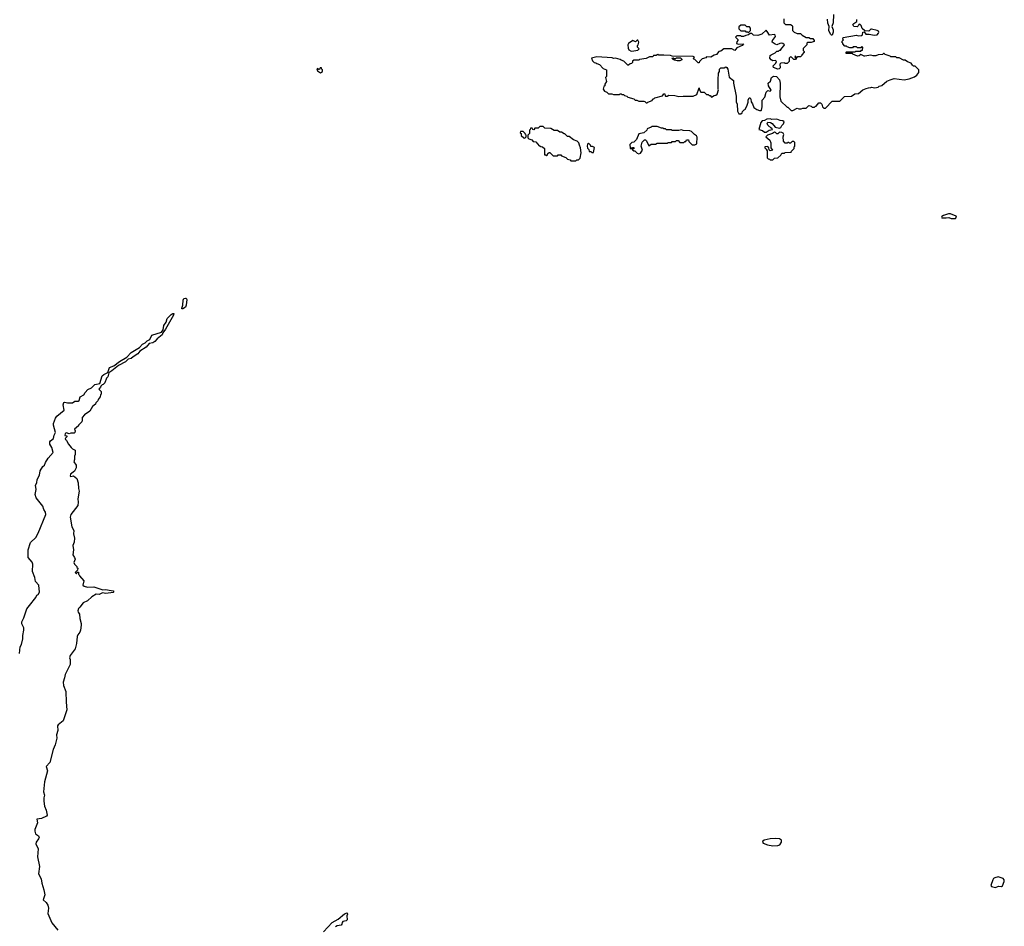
# Model space of a CAD drawing. Extents: x 2386897 to 2565480, y 579156 to 761880.
# Tile 25 of 191: x 2454836 to 2466589, y 630780 to 641604. Entities that reach past the tile are written whole.
import ezdxf

# ---------------------------------------------------------------- set-up
doc = ezdxf.new("R2010")
doc.units = 0

msp = doc.modelspace()

# ---------------------------------------------------------------- linework, layer by layer
at = {"layer": '0CON10XD'}
for points in [[(2463958, 641615), (2463958, 641568), (2463978, 641548), (2464035, 641548), (2464056, 641536), (2464062, 641525), (2464060, 641475), (2464080, 641455), (2464115, 641440), (2464155, 641438), (2464175, 641418), (2464225, 641393), (2464255, 641390), (2464275, 641378), (2464305, 641380), (2464320, 641355), (2464318, 641345), (2464285, 641333), (2464238, 641332), (2464230, 641325), (2464230, 641305), (2464188, 641262), (2464188, 641238), (2464200, 641225), (2464200, 641215), (2464170, 641185), (2464170, 641175), (2464155, 641160), (2464125, 641160), (2464110, 641150), (2464095, 641170), (2464090, 641165), (2464092, 641152), (2464110, 641150), (2464095, 641130), (2464075, 641130), (2464048, 641158), (2464035, 641160), (2464020, 641145), (2464020, 641105), (2464008, 641092), (2463995, 641080), (2463975, 641080), (2463965, 641090), (2463920, 641085), (2463910, 641075), (2463912, 641028), (2463903, 641017), (2463885, 641012), (2463832, 641035), (2463830, 641055), (2463862, 641085), (2463868, 641105), (2463857, 641117), (2463825, 641112), (2463804, 641124), (2463792, 641145), (2463793, 641175), (2463804, 641186), (2463855, 641208), (2463875, 641230), (2463895, 641230), (2463905, 641240), (2463918, 641242), (2463932, 641265), (2463963, 641295), (2463964, 641305), (2463945, 641320), (2463925, 641324), (2463908, 641322), (2463875, 641303), (2463855, 641311), (2463818, 641335), (2463820, 641355), (2463857, 641403), (2463855, 641420), (2463845, 641428), (2463785, 641420), (2463760, 641465), (2463745, 641480), (2463695, 641430), (2463646, 641414), (2463595, 641420), (2463575, 641440), (2463555, 641440), (2463537, 641423), (2463503, 641417), (2463475, 641402), (2463453, 641403), (2463445, 641410), (2463395, 641410), (2463380, 641395), (2463408, 641368), (2463410, 641355), (2463395, 641340), (2463392, 641322), (2463415, 641313), (2463477, 641317), (2463458, 641295), (2463395, 641270), (2463372, 641238), (2463335, 641257), (2463240, 641255), (2463205, 641230), (2463180, 641225), (2463155, 641190), (2463125, 641182), (2463085, 641158), (2463035, 641160), (2463025, 641150), (2462982, 641138), (2462950, 641105), (2462945, 641090), (2462935, 641090), (2462895, 641130), (2462882, 641132), (2462880, 641145), (2462890, 641155), (2462876, 641166), (2462625, 641170), (2462605, 641177), (2462525, 641182), (2462465, 641180), (2462455, 641188), (2462432, 641178), (2462403, 641177), (2462395, 641160), (2462355, 641160), (2462315, 641142), (2462235, 641130), (2462225, 641120), (2462165, 641120), (2462152, 641108), (2462150, 641095), (2462138, 641082), (2462122, 641078), (2462105, 641060), (2462095, 641060), (2462048, 641108), (2462015, 641120), (2462005, 641130), (2461946, 641146), (2461925, 641142), (2461907, 641147), (2461725, 641162), (2461662, 641145), (2461672, 641112), (2461692, 641092), (2461715, 641090), (2461725, 641080), (2461755, 641070), (2461802, 641022), (2461840, 641005), (2461840, 640925), (2461830, 640915), (2461840, 640865), (2461820, 640835), (2461820, 640815), (2461810, 640805), (2461800, 640775), (2461815, 640750), (2461845, 640740), (2461865, 640720), (2461905, 640720), (2461925, 640710), (2461995, 640710), (2462005, 640720), (2462015, 640720), (2462025, 640710), (2462045, 640710), (2462055, 640700), (2462082, 640692), (2462095, 640680), (2462165, 640658), (2462183, 640643), (2462202, 640642), (2462225, 640630), (2462285, 640630), (2462297, 640627), (2462315, 640610), (2462325, 640610), (2462335, 640620), (2462385, 640640), (2462395, 640660), (2462405, 640660), (2462418, 640672), (2462510, 640695), (2462525, 640720), (2462538, 640718), (2462540, 640695), (2462545, 640692), (2462565, 640693), (2462585, 640702), (2462655, 640698), (2462705, 640687), (2462755, 640693), (2462875, 640693), (2462918, 640712), (2462945, 640790), (2462950, 640765), (2462965, 640740), (2463005, 640740), (2463035, 640710), (2463055, 640710), (2463065, 640700), (2463078, 640698), (2463095, 640680), (2463125, 640700), (2463147, 640703), (2463160, 640715), (2463178, 640765), (2463172, 640775), (2463172, 640885), (2463178, 640965), (2463188, 640985), (2463188, 641012), (2463205, 641030), (2463245, 641030), (2463265, 641042), (2463278, 641035), (2463287, 641015), (2463305, 640920), (2463357, 640877), (2463358, 640845), (2463387, 640693), (2463390, 640625), (2463400, 640595), (2463403, 640513), (2463422, 640482), (2463445, 640480)], [(2463445, 640480), (2463458, 640492), (2463462, 640508), (2463482, 640528), (2463500, 640535), (2463500, 640545), (2463517, 640573), (2463532, 640618), (2463532, 640645), (2463545, 640670), (2463555, 640670), (2463562, 640655), (2463568, 640625), (2463585, 640600), (2463598, 640555), (2463635, 640532), (2463665, 640522), (2463685, 640520), (2463690, 640525), (2463700, 640565), (2463700, 640645), (2463732, 640678), (2463745, 640740), (2463765, 640758), (2463795, 640752), (2463806, 640764), (2463774, 640814), (2463770, 640845), (2463798, 640872), (2463810, 640915), (2463835, 640932), (2463868, 640928), (2463907, 640887), (2463912, 640845), (2463908, 640685), (2463923, 640633), (2463995, 640560), (2464005, 640560), (2464045, 640520), (2464065, 640520), (2464115, 640550), (2464135, 640540), (2464165, 640540), (2464185, 640550), (2464225, 640550), (2464255, 640580), (2464285, 640570), (2464295, 640560), (2464325, 640560), (2464335, 640570), (2464345, 640570), (2464375, 640610), (2464395, 640610), (2464410, 640595), (2464420, 640565), (2464435, 640550), (2464455, 640550), (2464535, 640630), (2464625, 640630), (2464683, 640687), (2464765, 640690), (2464805, 640720), (2464847, 640723), (2464900, 640765), (2464938, 640782), (2464968, 640792), (2464997, 640793), (2465005, 640800), (2465045, 640792), (2465085, 640800), (2465095, 640810), (2465125, 640820), (2465185, 640870), (2465225, 640888), (2465275, 640902), (2465395, 640888), (2465455, 640897), (2465515, 640922), (2465545, 640942), (2465568, 640975), (2465570, 641005), (2465525, 641050), (2465505, 641050), (2465492, 641062), (2465477, 641087), (2465435, 641100), (2465405, 641120), (2465385, 641120), (2465335, 641150), (2465305, 641150), (2465295, 641160), (2465235, 641160), (2465225, 641170), (2465168, 641188), (2465155, 641200), (2465145, 641200), (2465135, 641190), (2465084, 641186), (2465055, 641172), (2465025, 641172), (2464995, 641182), (2464925, 641168), (2464915, 641168), (2464875, 641190), (2464855, 641172), (2464835, 641168), (2464782, 641192), (2464775, 641200), (2464702, 641202), (2464700, 641215), (2464705, 641220), (2464805, 641220), (2464815, 641230), (2464875, 641230), (2464885, 641240), (2464898, 641242), (2464900, 641275), (2464885, 641280), (2464875, 641270), (2464855, 641268), (2464835, 641270), (2464825, 641280), (2464785, 641280), (2464775, 641270), (2464745, 641270), (2464715, 641280), (2464705, 641290), (2464685, 641290), (2464660, 641315), (2464660, 641325), (2464650, 641335), (2464652, 641348), (2464670, 641365), (2464660, 641375), (2464665, 641390), (2464825, 641420), (2464845, 641412), (2464886, 641414), (2464898, 641425), (2464902, 641455), (2464915, 641460), (2464935, 641432), (2464975, 641432), (2465035, 641418), (2465070, 641425), (2465087, 641443), (2465090, 641455), (2465086, 641466), (2465070, 641475), (2465005, 641490), (2464995, 641490), (2464972, 641468), (2464925, 641470), (2464891, 641501), (2464880, 641535), (2464865, 641550), (2464852, 641548), (2464850, 641535), (2464832, 641518), (2464794, 641524), (2464782, 641545), (2464791, 641559), (2464828, 641582), (2464828, 641608)], [(2464550, 641665), (2464544, 641566), (2464532, 641525), (2464546, 641484), (2464546, 641454), (2464535, 641420), (2464525, 641420), (2464515, 641430), (2464493, 641475), (2464500, 641525), (2464481, 641561), (2464480, 641610)], [(2463535, 641450), (2463560, 641475), (2463560, 641505), (2463548, 641518), (2463515, 641520), (2463495, 641540), (2463445, 641540), (2463422, 641518), (2463420, 641495), (2463442, 641472), (2463495, 641470), (2463505, 641460), (2463525, 641460), (2463535, 641450)], [(2462135, 641230), (2462165, 641233), (2462215, 641240), (2462230, 641255), (2462210, 641275), (2462210, 641295), (2462220, 641305), (2462228, 641335), (2462215, 641360), (2462205, 641360), (2462185, 641340), (2462153, 641357), (2462105, 641320), (2462096, 641305), (2462099, 641265), (2462106, 641246), (2462135, 641230)], [(2462715, 641112), (2462685, 641112), (2462653, 641123), (2462635, 641130), (2462620, 641145), (2462635, 641150), (2462645, 641140), (2462665, 641140), (2462675, 641150), (2462725, 641150), (2462740, 641135), (2462740, 641125), (2462715, 641112)], [(2458425, 640970), (2458450, 640985), (2458450, 641005), (2458442, 641012), (2458438, 641028), (2458422, 641028), (2458415, 641010), (2458405, 641010), (2458395, 641020), (2458382, 641018), (2458392, 640992), (2458425, 640970)], [(2463745, 640262), (2463783, 640287), (2463820, 640295), (2463815, 640310), (2463805, 640310), (2463768, 640345), (2463760, 640365), (2463765, 640380), (2463797, 640377), (2463816, 640366), (2463855, 640320), (2463905, 640308), (2463923, 640317), (2463935, 640340), (2463955, 640360), (2463960, 640385), (2463946, 640396), (2463915, 640400), (2463875, 640416), (2463815, 640412), (2463795, 640420), (2463753, 640417), (2463725, 640400), (2463700, 640395), (2463683, 640377), (2463660, 640295), (2463702, 640282), (2463725, 640262), (2463745, 640262)], [(2461475, 639920), (2461485, 639930), (2461508, 639932), (2461528, 639952), (2461537, 640015), (2461532, 640075), (2461517, 640105), (2461510, 640135), (2461490, 640155), (2461445, 640170), (2461395, 640210), (2461375, 640210), (2461345, 640240), (2461335, 640240), (2461305, 640260), (2461285, 640260), (2461255, 640280), (2461215, 640280), (2461177, 640307), (2461105, 640310), (2461085, 640330), (2461045, 640330), (2461025, 640310), (2460985, 640310), (2460975, 640290), (2460962, 640292), (2460955, 640310), (2460932, 640308), (2460930, 640295), (2460920, 640285), (2460920, 640245), (2460900, 640225), (2460902, 640192), (2460915, 640180), (2460948, 640168), (2460965, 640150), (2460998, 640148), (2461035, 640100), (2461045, 640100), (2461055, 640090), (2461078, 640088), (2461100, 640065), (2461102, 639992), (2461115, 639990), (2461125, 639980), (2461138, 639992), (2461142, 640008), (2461155, 640020), (2461165, 640020), (2461205, 639980), (2461255, 639980), (2461265, 639990), (2461295, 639990), (2461305, 639980), (2461355, 639960), (2461375, 639940), (2461405, 639930), (2461415, 639920), (2461475, 639920)], [(2462225, 640002), (2462245, 640010), (2462272, 640045), (2462253, 640095), (2462266, 640144), (2462295, 640170), (2462305, 640170), (2462318, 640158), (2462345, 640100), (2462375, 640120), (2462425, 640120), (2462445, 640130), (2462565, 640130), (2462575, 640140), (2462615, 640140), (2462625, 640150), (2462665, 640150), (2462675, 640160), (2462695, 640160), (2462715, 640140), (2462765, 640140), (2462775, 640150), (2462788, 640152), (2462795, 640170), (2462818, 640168), (2462822, 640152), (2462862, 640112), (2462895, 640110), (2462917, 640123), (2462922, 640202), (2462916, 640216), (2462892, 640232), (2462855, 640270), (2462835, 640278), (2462755, 640280), (2462735, 640288), (2462705, 640280), (2462625, 640280), (2462615, 640288), (2462555, 640290), (2462545, 640300), (2462525, 640300), (2462515, 640310), (2462495, 640310), (2462445, 640328), (2462385, 640330), (2462375, 640320), (2462325, 640300), (2462320, 640285), (2462287, 640253), (2462225, 640240), (2462200, 640175), (2462168, 640142), (2462142, 640138), (2462120, 640115), (2462122, 640072), (2462135, 640060), (2462152, 640078), (2462168, 640078), (2462168, 640062), (2462152, 640058), (2462152, 640052), (2462165, 640040), (2462178, 640038), (2462205, 640010), (2462225, 640002)], [(2460865, 640190), (2460880, 640205), (2460880, 640225), (2460872, 640232), (2460870, 640245), (2460845, 640270), (2460812, 640268), (2460810, 640255), (2460820, 640245), (2460822, 640222), (2460852, 640192), (2460865, 640190)], [(2463825, 639930), (2463845, 639950), (2463886, 639954), (2463920, 639985), (2463935, 640010), (2463965, 640010), (2463975, 640020), (2464045, 640022), (2464050, 640035), (2464080, 640065), (2464080, 640085), (2464090, 640095), (2464088, 640138), (2464075, 640150), (2464055, 640150), (2464035, 640130), (2464025, 640130), (2464015, 640140), (2464005, 640140), (2463995, 640130), (2463972, 640132), (2463953, 640153), (2463950, 640205), (2463957, 640235), (2463950, 640250), (2463935, 640259), (2463905, 640260), (2463885, 640240), (2463875, 640240), (2463857, 640257), (2463845, 640260), (2463820, 640245), (2463763, 640227), (2463742, 640205), (2463790, 640165), (2463802, 640135), (2463800, 640075), (2463820, 640045), (2463795, 640040), (2463782, 640052), (2463780, 640075), (2463765, 640090), (2463732, 640088), (2463730, 640075), (2463748, 640058), (2463758, 640038), (2463760, 639955), (2463772, 639942), (2463785, 639940), (2463795, 639930), (2463825, 639930)], [(2461685, 640020), (2461697, 640077), (2461675, 640090), (2461652, 640092), (2461650, 640105), (2461625, 640130), (2461615, 640120), (2461608, 640095), (2461615, 640070), (2461630, 640055), (2461632, 640032), (2461655, 640030), (2461665, 640020), (2461685, 640020)], [(2466005, 639232), (2466020, 639245), (2466015, 639260), (2465945, 639287), (2465924, 639286), (2465864, 639266), (2465842, 639255), (2465838, 639245), (2465845, 639238), (2465895, 639237), (2465925, 639243), (2465955, 639232), (2466005, 639232)], [(2456773, 638153), (2456771, 638161), (2456782, 638195), (2456786, 638255), (2456795, 638274), (2456815, 638281), (2456825, 638278), (2456830, 638265), (2456825, 638195), (2456815, 638174), (2456785, 638154), (2456773, 638153)], [(2454832, 634038), (2454842, 634115), (2454856, 634145), (2454873, 634213), (2454874, 634254), (2454886, 634314), (2454884, 634345), (2454863, 634393), (2454862, 634415), (2454886, 634464), (2454921, 634569), (2454952, 634612), (2455028, 634705), (2455040, 634735), (2455055, 634742), (2455072, 634768), (2455063, 634853), (2455026, 634896), (2455017, 634945), (2454988, 635018), (2454995, 635105), (2454985, 635128), (2454939, 635185), (2454937, 635275), (2454965, 635364), (2455027, 635423), (2455058, 635472), (2455147, 635695), (2455146, 635726), (2455126, 635756), (2455112, 635795), (2455034, 635894), (2455021, 635935), (2455031, 635995), (2455026, 636045), (2455039, 636075), (2455045, 636115), (2455074, 636165), (2455080, 636220), (2455111, 636269), (2455132, 636285), (2455145, 636318), (2455175, 636368), (2455234, 636436), (2455221, 636495), (2455198, 636535), (2455196, 636564), (2455202, 636578), (2455241, 636605), (2455246, 636645), (2455262, 636675), (2455240, 636765), (2455241, 636785), (2455264, 636845), (2455281, 636869), (2455368, 636942), (2455357, 637005), (2455365, 637033), (2455375, 637039), (2455405, 637028), (2455465, 637030), (2455495, 637048), (2455535, 637048), (2455545, 637057), (2455558, 637102), (2455600, 637125), (2455616, 637155), (2455649, 637191), (2455695, 637211), (2455732, 637248), (2455791, 637259), (2455819, 637351), (2455841, 637369), (2455888, 637392), (2455910, 637450), (2455958, 637472), (2456028, 637522), (2456115, 637574), (2456168, 637632), (2456265, 637692), (2456301, 637729), (2456334, 637745), (2456359, 637771), (2456388, 637785), (2456415, 637837), (2456528, 637872), (2456549, 637901), (2456556, 637955), (2456584, 637995), (2456595, 638035), (2456645, 638084), (2456665, 638096), (2456676, 638096), (2456673, 638075), (2456575, 637908), (2456543, 637867), (2456535, 637842), (2456476, 637794), (2456449, 637761), (2456425, 637748), (2456382, 637738), (2456347, 637693), (2456271, 637645), (2456245, 637615), (2456192, 637578), (2456165, 637561), (2456130, 637550), (2456099, 637521), (2456015, 637474), (2455938, 637412), (2455900, 637390), (2455889, 637341), (2455873, 637325), (2455851, 637269), (2455832, 637248), (2455820, 637245), (2455805, 637230), (2455802, 637218), (2455782, 637195), (2455810, 637165), (2455810, 637135), (2455800, 637125), (2455797, 637103), (2455772, 637068), (2455768, 637052), (2455745, 637030), (2455740, 637015), (2455704, 636986), (2455675, 636930), (2455610, 636885), (2455580, 636855), (2455582, 636825), (2455577, 636803), (2455540, 636765), (2455540, 636755), (2455490, 636715), (2455498, 636695), (2455496, 636674), (2455485, 636668), (2455445, 636666), (2455425, 636658), (2455395, 636672), (2455381, 636665), (2455375, 636640), (2455400, 636635), (2455400, 636625), (2455380, 636605), (2455382, 636592), (2455395, 636580), (2455417, 636535), (2455449, 636495), (2455465, 636479), (2455498, 636465), (2455498, 636415), (2455490, 636395), (2455492, 636355), (2455483, 636325), (2455512, 636285), (2455510, 636255), (2455492, 636215), (2455442, 636178), (2455440, 636155), (2455445, 636150), (2455477, 636157), (2455520, 636125), (2455534, 636075), (2455538, 636008), (2455546, 635975), (2455531, 635885), (2455536, 635845), (2455529, 635805), (2455447, 635695), (2455440, 635665), (2455458, 635548), (2455483, 635505), (2455479, 635465), (2455491, 635415), (2455487, 635365), (2455470, 635325), (2455480, 635275), (2455472, 635215), (2455492, 635185), (2455497, 635163), (2455482, 635125), (2455490, 635105), (2455520, 635075), (2455520, 635065), (2455530, 635055), (2455528, 635032), (2455500, 635005), (2455515, 634990), (2455522, 635008), (2455538, 635008), (2455540, 634985), (2455548, 634978), (2455550, 634965), (2455600, 634905), (2455590, 634855), (2455605, 634840), (2455645, 634830), (2455722, 634832), (2455827, 634797), (2455865, 634800), (2455905, 634794), (2455950, 634785), (2455960, 634775), (2455950, 634765), (2455865, 634754), (2455825, 634760), (2455785, 634741), (2455750, 634745), (2455697, 634713), (2455645, 634668), (2455595, 634642), (2455555, 634590)], [(2455555, 634590), (2455540, 634575), (2455532, 634545), (2455535, 634530), (2455552, 634505), (2455553, 634455), (2455570, 634395), (2455572, 634375), (2455562, 634315), (2455555, 634290), (2455529, 634261), (2455521, 634239), (2455516, 634155), (2455499, 634091), (2455438, 634015), (2455432, 633985), (2455440, 633965), (2455438, 633905), (2455378, 633785), (2455372, 633745), (2455356, 633695), (2455361, 633655), (2455388, 633585), (2455389, 633455), (2455398, 633365), (2455356, 633234), (2455295, 633187), (2455289, 633175), (2455291, 633119), (2455277, 633065), (2455278, 633025), (2455258, 632945), (2455235, 632890), (2455196, 632735), (2455153, 632687), (2455170, 632635), (2455134, 632506), (2455120, 632385), (2455132, 632345), (2455123, 632315), (2455124, 632276), (2455131, 632215), (2455153, 632165), (2455163, 632107), (2455155, 632096), (2455095, 632068), (2455039, 632061), (2455049, 632015), (2455017, 631935), (2455017, 631915), (2455025, 631884), (2455060, 631860), (2455068, 631845), (2455062, 631825), (2455031, 631785), (2455028, 631765), (2455058, 631705), (2455049, 631611), (2455071, 631495), (2455062, 631405), (2455091, 631345), (2455099, 631295), (2455126, 631216), (2455138, 631155), (2455118, 631095), (2455153, 631065), (2455174, 631034), (2455182, 630995), (2455172, 630935), (2455221, 630821), (2455293, 630735)], [(2463825, 631742), (2463885, 631745), (2463909, 631751), (2463930, 631785), (2463930, 631810), (2463907, 631825), (2463855, 631829), (2463794, 631826), (2463723, 631807), (2463705, 631795), (2463703, 631785), (2463712, 631772), (2463762, 631752), (2463825, 631742)], [(2466485, 631244), (2466521, 631259), (2466555, 631257), (2466567, 631265), (2466589, 631315), (2466587, 631335), (2466575, 631350), (2466515, 631370), (2466475, 631360), (2466461, 631349), (2466450, 631335), (2466427, 631267), (2466434, 631254), (2466485, 631244)], [(2458464, 630715), (2458565, 630824), (2458636, 630864), (2458715, 630928), (2458745, 630940), (2458748, 630925), (2458740, 630905), (2458744, 630856), (2458734, 630846), (2458692, 630838), (2458684, 630825), (2458683, 630805), (2458672, 630792), (2458625, 630786), (2458605, 630773)]]:
    msp.add_lwpolyline(points, dxfattribs=at)

doc.saveas('drawing.dxf')
